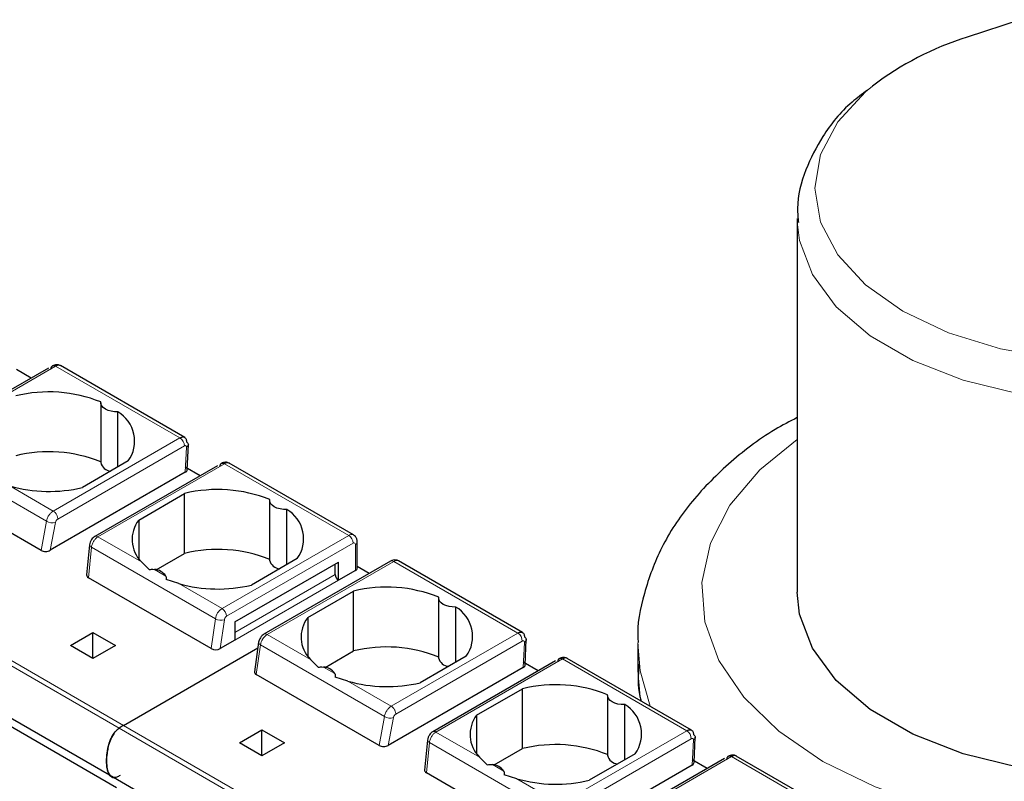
# Model space of a CAD drawing. Header units: millimetres. Extents: x 5 to 418, y 2 to 292.
# Tile 27 of 45: x 271 to 284, y 110 to 120. Entities that reach past the tile are written whole.
import ezdxf

# ---------------------------------------------------------------- set-up
doc = ezdxf.new("R2010")
doc.units = ezdxf.units.MM

msp = doc.modelspace()

# ---------------------------------------------------------------- linework, layer by layer
at = {"color": 7, "linetype": 'Continuous', "lineweight": 25}
for p, q in [((283.833, 119.9066), (283.1651, 119.6874)), ((281.033, 117.4111), (281.033, 112.7224)), ((271.6336, 115.535), (270.0938, 114.6461)), ((271.4168, 115.4098), (271.2302, 115.5176)), ((271.7848, 115.5646), (271.7802, 115.5665)), ((273.3436, 114.6647), (271.7825, 115.5659)), ((272.2889, 115.1012), (272.2889, 114.35)), ((272.5036, 114.2933), (272.5036, 114.9861)), ((273.3749, 114.259), (273.3898, 114.5778)), ((272.6359, 114.3697), (272.059, 114.0367)), ((273.9061, 114.34), (273.9015, 114.3419)), ((275.4622, 113.4417), (273.9038, 114.3413)), ((273.3516, 114.2276), (271.6559, 113.2487)), ((273.7549, 114.3104), (272.2152, 113.4215)), ((273.5381, 114.1852), (273.3515, 114.293)), ((266.0374, 114.1031), (272.4013, 110.4293)), ((271.5408, 113.2483), (270.0146, 114.1293)), ((272.4889, 110.2691), (266.2098, 113.8939)), ((272.7661, 113.6285), (273.343, 113.9615)), ((273.343, 113.2103), (273.343, 113.9615)), ((274.4102, 113.8766), (274.4102, 113.1254)), ((274.6249, 113.0687), (274.6249, 113.7615)), ((272.7661, 113.6285), (272.7661, 113.1451)), ((275.5105, 113.0275), (275.5105, 113.3541)), ((272.1489, 113.3161), (272.1127, 112.9401)), ((272.8985, 113.006), (272.8001, 113.1029)), ((272.9864, 113.0044), (273.343, 113.2103)), ((273.9738, 112.3499), (275.2749, 113.101)), ((274.7572, 113.1451), (274.1804, 112.8121)), ((275.9279, 113.1132), (274.3386, 112.1957)), ((275.2749, 112.8724), (275.2749, 113.101)), ((277.5862, 112.2155), (276.0279, 113.1151)), ((275.2325, 112.9459), (275.2325, 113.0765)), ((275.487, 112.9948), (275.2749, 112.8724)), ((275.6615, 112.9594), (275.5105, 113.0466)), ((273.6768, 112.0151), (272.1359, 112.9047)), ((273.27, 112.8317), (273.1126, 112.8824)), ((274.8875, 112.4039), (275.4643, 112.7369)), ((275.4643, 111.9857), (275.4643, 112.7369)), ((276.5315, 112.652), (276.5315, 111.9008)), ((276.7462, 111.8441), (276.7462, 112.5369)), ((274.8875, 112.4039), (274.8875, 111.9205)), ((273.9738, 112.3499), (273.9738, 112.1213)), ((271.9091, 112.056), (272.1919, 112.2192)), ((272.1919, 112.2192), (272.4748, 112.056)), ((272.1919, 111.8927), (272.1919, 112.2192)), ((273.9738, 112.1213), (273.7908, 112.0156)), ((277.6176, 111.8098), (277.6324, 112.1286)), ((272.1919, 111.8927), (271.9091, 112.056)), ((272.4748, 112.056), (272.1919, 111.8927)), ((272.5737, 111.0518), (274.2619, 112.0263)), ((274.2715, 112.0944), (274.2196, 111.7248)), ((279.033, 112.0692), (279.033, 111.7425)), ((275.0198, 111.7814), (274.9214, 111.8783)), ((275.1077, 111.7798), (275.4643, 111.9857)), ((276.8786, 111.9205), (276.3017, 111.5874)), ((278.1488, 111.8907), (278.1441, 111.8927)), ((279.7075, 110.9909), (278.1465, 111.8921)), ((277.5942, 111.7784), (275.8985, 110.7995)), ((277.9975, 111.8611), (276.4578, 110.9723)), ((277.7808, 111.736), (277.5941, 111.8437)), ((275.7834, 110.799), (274.2425, 111.6886)), ((275.3913, 111.6071), (275.2339, 111.6577)), ((277.0088, 111.1792), (277.5857, 111.5123)), ((277.5857, 110.7611), (277.5857, 111.5123)), ((278.6529, 111.4274), (278.6529, 110.6762)), ((278.8675, 110.6195), (278.8675, 111.3123)), ((277.0088, 111.1792), (277.0088, 110.6959)), ((274.0304, 110.8314), (274.3132, 110.9946)), ((274.3132, 110.9946), (274.5961, 110.8314)), ((274.3132, 110.6681), (274.3132, 110.9946)), ((279.7389, 110.5852), (279.7538, 110.904)), ((274.3132, 110.6681), (274.0304, 110.8314)), ((274.5961, 110.8314), (274.3132, 110.6681)), ((276.3915, 110.8669), (276.3553, 110.4909)), ((277.229, 110.5552), (277.5857, 110.7611)), ((277.1411, 110.5567), (277.0427, 110.6537)), ((278.9999, 110.6959), (278.423, 110.3628)), ((280.1188, 110.6365), (278.5791, 109.7477)), ((280.2701, 110.6661), (280.2655, 110.6681)), ((281.8261, 109.7679), (280.2678, 110.6675)), ((279.7155, 110.5538), (278.0199, 109.5749)), ((279.9021, 110.5114), (279.7154, 110.6191)), ((272.4013, 110.4293), (278.7653, 106.7554)), ((277.9047, 109.5744), (276.3786, 110.4555)), ((277.5126, 110.3824), (277.3553, 110.4331))]:
    msp.add_line(p, q, dxfattribs=at)
at = {"color": 7, "linetype": 'Continuous', "lineweight": 18}
for p, q in [((270.1338, 114.6421), (271.7231, 115.5596)), ((271.7231, 115.5596), (273.2829, 114.6592)), ((266.2098, 114.7256), (272.5737, 111.0518)), ((272.5198, 111.0163), (266.1558, 114.6902)), ((273.2829, 114.6592), (271.6936, 113.7417)), ((271.6088, 113.6132), (270.0515, 114.5122)), ((273.3394, 114.5578), (271.7501, 113.6403)), ((273.3516, 114.2276), (273.3662, 114.5423)), ((272.2551, 113.4175), (273.8445, 114.335)), ((273.8445, 114.335), (275.4022, 113.4358)), ((271.6936, 113.7417), (271.1487, 114.0563)), ((271.5408, 113.2483), (271.6088, 113.6132)), ((271.6559, 113.2487), (271.721, 113.598)), ((272.8001, 113.1029), (272.2552, 113.4175)), ((273.8129, 112.5183), (275.4022, 113.4358)), ((272.1359, 112.9047), (272.1728, 113.2876)), ((273.7293, 112.3891), (272.1728, 113.2876)), ((273.8694, 112.4203), (275.4587, 113.3378)), ((275.487, 113.3214), (275.487, 112.9948)), ((275.9679, 113.1092), (274.3786, 112.1917)), ((275.9679, 113.1092), (277.5256, 112.2099)), ((273.1068, 112.9259), (272.9633, 113.0087)), ((273.9738, 112.2193), (275.2325, 112.9459)), ((275.2749, 112.8724), (273.9738, 112.1213)), ((273.8129, 112.5183), (273.27, 112.8317)), ((273.6768, 112.0151), (273.7293, 112.3891)), ((273.7908, 112.0156), (273.8416, 112.3772)), ((273.9738, 112.3499), (273.9738, 112.3499)), ((274.9214, 111.8783), (274.3786, 112.1917)), ((277.5256, 112.2099), (275.9363, 111.2925)), ((274.2425, 111.6886), (274.295, 112.0625)), ((275.8515, 111.164), (274.295, 112.0625)), ((277.5821, 112.1086), (275.9928, 111.1911)), ((277.5942, 111.7784), (277.6089, 112.0931)), ((276.4978, 110.9683), (278.0871, 111.8858)), ((278.0871, 111.8858), (279.6469, 110.9853)), ((275.2281, 111.7013), (275.0847, 111.7841)), ((275.9363, 111.2925), (275.3913, 111.6071)), ((275.7834, 110.799), (275.8515, 111.164)), ((275.8985, 110.7995), (275.9637, 111.1487)), ((278.8837, 107.3425), (272.5198, 111.0163)), ((272.5737, 111.0518), (278.9377, 107.3779)), ((277.0427, 110.6537), (276.4978, 110.9683)), ((279.6469, 110.9853), (278.0576, 110.0678)), ((279.7034, 110.884), (278.1141, 109.9665)), ((276.3786, 110.4555), (276.4155, 110.8384)), ((277.9728, 109.9393), (276.4155, 110.8384)), ((279.7155, 110.5538), (279.7302, 110.8685)), ((278.6191, 109.7437), (280.2084, 110.6612)), ((280.2084, 110.6612), (281.7661, 109.7619)), ((277.3494, 110.4767), (277.206, 110.5595)), ((278.0576, 110.0678), (277.5126, 110.3824))]:
    msp.add_line(p, q, dxfattribs=at)
at = {"color": 7, "linetype": 'Continuous', "lineweight": 18, "flags": 128}
for points in [[(286.7616, 115.8516), (286.479, 115.7759), (285.7701, 115.6518), (285.033, 115.6099), (284.2958, 115.6518), (283.587, 115.7759), (282.9337, 115.9775), (282.3611, 116.2488), (281.8912, 116.5793), (281.542, 116.9565), (281.327, 117.3657), (281.2544, 117.7912), (281.327, 118.2168), (281.542, 118.626), (281.8912, 119.0031), (281.9763, 119.0736)], [(286.9656, 115.3894), (286.7807, 115.3341), (286.0682, 115.1807), (285.3183, 115.1079), (284.5581, 115.1183), (283.815, 115.2116), (283.116, 115.3844), (282.4862, 115.6305), (281.9485, 115.9409), (281.5223, 116.3045), (281.2229, 116.708), (281.0613, 117.137), (281.0335, 117.3718)], [(288.9995, 110.7812), (288.3937, 110.4317), (287.6948, 110.1436), (286.9232, 109.9259), (286.1001, 109.7844), (285.2479, 109.7231), (284.3898, 109.7436), (283.5492, 109.8453), (282.7491, 110.0255), (282.0114, 110.2793), (281.356, 110.5997), (280.801, 110.9781), (280.3613, 111.404), (280.0491, 111.8658), (279.8729, 112.3511), (279.8374, 112.8464), (279.9436, 113.3384), (280.1887, 113.8136), (280.5659, 114.259), (281.033, 114.6405)], [(272.1728, 113.2876), (272.1627, 113.2937), (272.1552, 113.3004), (272.1505, 113.3074), (272.1488, 113.3144), (272.1489, 113.3161)], [(274.295, 112.0625), (274.285, 112.0693), (274.2776, 112.0766), (274.273, 112.0842), (274.2713, 112.0917), (274.2715, 112.0945)], [(279.1859, 111.292), (279.0605, 111.7379), (279.0331, 112.089)], [(279.0699, 111.359), (279.0605, 111.4113), (279.033, 111.7425)], [(276.4155, 110.8384), (276.4054, 110.8445), (276.3978, 110.8511), (276.3931, 110.8581), (276.3915, 110.8652), (276.3915, 110.8669)]]:
    msp.add_lwpolyline(points, dxfattribs=at)
at = {"color": 7, "linetype": 'Continuous', "lineweight": 25, "flags": 128}
for points in [[(272.5036, 114.9861), (272.4607, 114.9869), (272.4192, 114.993), (272.3809, 115.0041), (272.3475, 115.0196), (272.3206, 115.0389), (272.3014, 115.061), (272.2909, 115.085), (272.2894, 115.1097)], [(274.6249, 113.7615), (274.5821, 113.7623), (274.5405, 113.7684), (274.5022, 113.7795), (274.4688, 113.795), (274.4419, 113.8142), (274.4228, 113.8364), (274.4122, 113.8604), (274.4108, 113.8851)], [(276.7462, 112.5369), (276.7034, 112.5377), (276.6618, 112.5438), (276.6235, 112.5548), (276.5901, 112.5704), (276.5632, 112.5896), (276.5441, 112.6118), (276.5335, 112.6358), (276.5321, 112.6605)], [(288.6026, 111.6804), (288.4485, 111.5206), (287.9928, 111.1691), (287.4301, 110.8738), (286.7807, 110.6453), (286.0682, 110.4919), (285.3183, 110.4191), (284.5581, 110.4296), (283.815, 110.5229), (283.116, 110.6957), (282.4862, 110.9418), (281.9485, 111.2522), (281.5223, 111.6157), (281.2229, 112.0193), (281.0613, 112.4483), (281.033, 112.7224)], [(278.8675, 111.3123), (278.8247, 111.3131), (278.7832, 111.3192), (278.7448, 111.3302), (278.7114, 111.3458), (278.6846, 111.365), (278.6654, 111.3872), (278.6548, 111.4111), (278.6534, 111.4359)]]:
    msp.add_lwpolyline(points, dxfattribs=at)
at = {"color": 7, "linetype": 'Continuous', "lineweight": 25}
for centre, radius, start, end in [((284.3402, 115.9533), 3.9146, 107.46826, 127.14731), ((271.6368, 113.488), 1.7481, 68.0778, 103.73614), ((272.2889, 114.6176), 0.4265, 324.4624, 59.77495), ((271.6368, 112.7368), 1.7481, 68.0778, 103.73614), ((272.4231, 114.3799), 0.1375, 192.53364, 266.9131), ((271.6414, 115.7882), 1.8007, 254.1203, 283.4118), ((273.7581, 112.2634), 1.7481, 68.0778, 103.73614), ((274.4102, 113.393), 0.4265, 324.4624, 59.77495), ((273.0823, 113.385), 0.399, 142.40742, 224.98875), ((273.7581, 111.5122), 1.7481, 68.0778, 103.73614), ((274.5444, 113.1552), 0.1375, 192.53364, 266.9131), ((272.9538, 112.8265), 0.1824, 33.00765, 86.99773), ((275.4704, 113.0315), 0.0402, 294.37466, 354.3052), ((275.3246, 112.95), 0.0922, 182.60548, 237.39452), ((273.7627, 114.5636), 1.8007, 254.1203, 283.4118), ((275.8794, 111.0388), 1.7481, 68.0778, 103.73614), ((276.5315, 112.1684), 0.4265, 324.4624, 59.77495), ((275.2036, 112.1604), 0.399, 142.40742, 224.98875), ((275.8794, 110.2876), 1.7481, 68.0778, 103.73614), ((276.6657, 111.9306), 0.1375, 192.53364, 266.9131), ((275.0751, 111.6019), 0.1824, 33.00765, 86.99773), ((275.884, 113.339), 1.8007, 254.1203, 283.4118), ((278.0008, 109.8142), 1.7481, 68.0778, 103.73614), ((278.6528, 110.9437), 0.4265, 324.4624, 59.77495), ((277.325, 110.9358), 0.399, 142.40742, 224.98875), ((272.8658, 110.5479), 0.5824, 120.10178, 126.45929), ((278.0008, 109.063), 1.7481, 68.0778, 103.73614), ((278.7871, 110.706), 0.1375, 192.53364, 266.9131), ((277.1964, 110.3773), 0.1824, 33.00765, 86.99773), ((278.0053, 112.1144), 1.8007, 254.1203, 283.4118)]:
    msp.add_arc(centre, radius, start, end, dxfattribs=at)
at = {"color": 7, "linetype": 'Continuous', "lineweight": 18}
for centre, radius, start, end in [((273.2176, 114.5563), 0.1219, 0.70805, 57.55955), ((271.6819, 113.7308), 0.1385, 238.15457, 286.40197), ((272.2317, 113.3851), 0.04, 54.19497, 114.53671), ((275.4373, 113.3867), 0.0604, 65.71874, 125.61532), ((275.3359, 113.3322), 0.1229, 2.60548, 57.39452), ((275.4704, 113.3581), 0.0402, 294.37466, 354.3052), ((275.4698, 113.3242), 0.0175, 350.78596, 129.20329), ((275.9444, 113.0765), 0.0402, 54.38242, 114.30712), ((276.003, 113.0601), 0.0604, 65.69291, 125.61755), ((273.9148, 112.3607), 0.1877, 122.90677, 171.30953), ((273.7466, 112.4147), 0.1229, 2.60548, 57.39452), ((273.7997, 112.5184), 0.1472, 241.43697, 286.52391), ((274.4805, 112.0341), 0.1877, 122.90677, 171.3096), ((274.3551, 112.159), 0.0402, 54.38345, 114.29536), ((277.4602, 112.1071), 0.1219, 0.70805, 57.55955), ((275.9246, 111.2816), 0.1385, 238.15457, 286.40197), ((276.4744, 110.9359), 0.04, 54.19497, 114.53671), ((279.5815, 110.8825), 0.1219, 0.70805, 57.55955)]:
    msp.add_arc(centre, radius, start, end, dxfattribs=at)
at = {"color": 7, "linetype": 'Continuous', "lineweight": 25}
for centre, major_axis, ratio, start_param, end_param in [((273.2949, 114.2603), (0.0801, -0.0001), 0.5772866, 5.4991583, 6.2569738), ((271.5987, 113.2811), (0.081, 0.001), 0.5719558, 3.9087639, 5.4886484), ((272.1929, 112.9381), (0.0803, 0.001), 0.582443, 3.0783559, 3.9173457), ((273.7343, 112.0483), (0.0806, 0.0011), 0.5771525, 3.9116887, 5.482485), ((277.5376, 111.8111), (0.0801, -0.0001), 0.5772866, 5.4991583, 6.2569738), ((274.3, 111.7217), (0.0806, 0.0011), 0.5771525, 3.0530223, 3.9116887), ((275.8414, 110.8319), (0.081, 0.001), 0.5719558, 3.9087639, 5.4886484), ((279.6589, 110.5865), (0.0801, -0.0001), 0.5772866, 5.4991583, 6.2569738), ((276.4355, 110.4889), (0.0803, 0.001), 0.582443, 3.0783559, 3.9173457)]:
    msp.add_ellipse(centre, major_axis=major_axis, ratio=ratio, start_param=start_param, end_param=end_param, dxfattribs=at)
for points, knots in [([(281.9156, 119.022), (281.8492, 118.9734), (281.6206, 118.8059), (281.3531, 118.4694), (281.1231, 118.0187), (281.0219, 117.6434), (281.0432, 117.4198), (281.0489, 117.3607)], [0, 0, 0, 0, 0.11603571, 0.39979605, 0.64383991, 0.90579712, 1, 1, 1, 1]), ([(271.7754, 115.5685), (271.7707, 115.5708), (271.7581, 115.5768), (271.7346, 115.5787), (271.7075, 115.5754), (271.6912, 115.5675), (271.6832, 115.5636)], [0, 0, 0, 0, 0.1702903, 0.4533488, 0.7320672, 1, 1, 1, 1]), ([(271.7833, 115.5648), (271.7812, 115.5661), (271.7718, 115.5719), (271.7511, 115.5726), (271.7319, 115.5637), (271.7231, 115.5596)], [0, 0, 0, 0, 0.13679156, 0.60218858, 1, 1, 1, 1]), ([(281.033, 114.9145), (280.9394, 114.8655), (280.6168, 114.6965), (280.1571, 114.3374), (279.6731, 113.8447), (279.313, 113.2975), (279.1032, 112.7207), (279.0162, 112.311), (279.0357, 112.1054), (279.0368, 112.0938)], [0, 0, 0, 0, 0.0770792, 0.2656141, 0.4538275, 0.6388922, 0.8177987, 0.9897144, 1, 1, 1, 1]), ([(273.2829, 114.6592), (273.2917, 114.6633), (273.3108, 114.6724), (273.3329, 114.6709), (273.3485, 114.6623), (273.3584, 114.6504), (273.3652, 114.6334), (273.3659, 114.6186), (273.3663, 114.611)], [0, 0, 0, 0, 0.1981077, 0.430327, 0.5598424, 0.6979637, 0.8446851, 1, 1, 1, 1]), ([(273.8967, 114.3439), (273.892, 114.3462), (273.8794, 114.3521), (273.8559, 114.3541), (273.8288, 114.3507), (273.8125, 114.3429), (273.8045, 114.339)], [0, 0, 0, 0, 0.1702903, 0.4533488, 0.7320672, 1, 1, 1, 1]), ([(273.9046, 114.3401), (273.9025, 114.3415), (273.8931, 114.3473), (273.8724, 114.348), (273.8533, 114.3391), (273.8445, 114.335)], [0, 0, 0, 0, 0.1367916, 0.6021886, 1, 1, 1, 1]), ([(272.2152, 113.4215), (272.2078, 113.4166), (272.1924, 113.4062), (272.1725, 113.3824), (272.1553, 113.3513), (272.1511, 113.3283), (272.1489, 113.3161)], [0, 0, 0, 0, 0.212721, 0.4476351, 0.7083923, 1, 1, 1, 1]), ([(275.5105, 113.3541), (275.5093, 113.3665), (275.507, 113.3906), (275.4893, 113.4222), (275.4708, 113.4352), (275.462, 113.4414)], [0, 0, 0, 0, 0.3585969, 0.6927535, 1, 1, 1, 1]), ([(276.0277, 113.1148), (276.0271, 113.1153), (276.0174, 113.1234), (275.993, 113.1281), (275.9588, 113.1277), (275.9385, 113.1182), (275.9279, 113.1132)], [0, 0, 0, 0, 0.0217639, 0.3620202, 0.6655137, 1, 1, 1, 1]), ([(272.8985, 113.006), (272.9084, 113.008), (272.9299, 113.0123), (272.9516, 113.01), (272.9633, 113.0087)], [0, 0, 0, 0, 0.4579284, 1, 1, 1, 1]), ([(273.1068, 112.9259), (273.1092, 112.919), (273.1138, 112.9062), (273.113, 112.8898), (273.1126, 112.8824)], [0, 0, 0, 0, 0.5420716, 1, 1, 1, 1]), ([(274.3386, 112.1957), (274.3307, 112.1902), (274.3145, 112.1791), (274.2934, 112.1527), (274.2776, 112.1229), (274.2735, 112.1037), (274.2715, 112.0945)], [0, 0, 0, 0, 0.2464303, 0.5057059, 0.7619928, 1, 1, 1, 1]), ([(277.5256, 112.2099), (277.5344, 112.2141), (277.5534, 112.2232), (277.5756, 112.2217), (277.5911, 112.213), (277.601, 112.2012), (277.6079, 112.1842), (277.6086, 112.1694), (277.609, 112.1618)], [0, 0, 0, 0, 0.19810767, 0.43032703, 0.55984241, 0.69796375, 0.84468508, 1, 1, 1, 1]), ([(278.1393, 111.8947), (278.1346, 111.8969), (278.122, 111.9029), (278.0985, 111.9049), (278.0714, 111.9015), (278.0551, 111.8936), (278.0471, 111.8898)], [0, 0, 0, 0, 0.1702903, 0.4533488, 0.7320672, 1, 1, 1, 1]), ([(278.1473, 111.8909), (278.1451, 111.8922), (278.1357, 111.8981), (278.115, 111.8987), (278.0959, 111.8899), (278.0871, 111.8858)], [0, 0, 0, 0, 0.13679156, 0.60218858, 1, 1, 1, 1]), ([(275.0198, 111.7814), (275.0297, 111.7833), (275.0513, 111.7877), (275.0729, 111.7854), (275.0847, 111.7841)], [0, 0, 0, 0, 0.4579284, 1, 1, 1, 1]), ([(279.0463, 111.8192), (279.036, 111.6835), (279.0243, 111.5279), (279.0665, 111.3771), (279.0719, 111.3579)], [0, 0, 0, 0, 0.87268, 1, 1, 1, 1]), ([(275.2281, 111.7013), (275.2306, 111.6944), (275.2351, 111.6816), (275.2343, 111.6652), (275.2339, 111.6577)], [0, 0, 0, 0, 0.5420716, 1, 1, 1, 1]), ([(272.5324, 110.425), (272.5183, 110.4163), (272.49, 110.3987), (272.4495, 110.3946), (272.4122, 110.4108), (272.3866, 110.4494), (272.3714, 110.5013), (272.3626, 110.5675), (272.3621, 110.6533), (272.3749, 110.753), (272.3972, 110.8364), (272.4238, 110.8976), (272.4522, 110.947), (272.4856, 110.9887), (272.5106, 111.0089), (272.5198, 111.0163)], [0, 0, 0, 0, 0.0616495, 0.1232455, 0.1873293, 0.2771357, 0.3514122, 0.4275224, 0.551179, 0.678577, 0.7824508, 0.8342896, 0.8880149, 0.9591042, 1, 1, 1, 1]), ([(272.5198, 111.0163), (272.5042, 111.003), (272.4732, 110.9765), (272.4303, 110.9129), (272.3987, 110.8414), (272.379, 110.7671), (272.3655, 110.6869), (272.3608, 110.5972), (272.368, 110.5129), (272.3869, 110.4465), (272.4158, 110.4102), (272.4417, 110.3948), (272.4559, 110.3974), (272.4564, 110.3975)], [0, 0, 0, 0, 0.0786697, 0.1572124, 0.2647473, 0.353241, 0.4439769, 0.583523, 0.7272114, 0.8260004, 0.9254108, 0.997715, 1, 1, 1, 1]), ([(276.4578, 110.9723), (276.4505, 110.9673), (276.435, 110.957), (276.4151, 110.9332), (276.3979, 110.902), (276.3937, 110.879), (276.3915, 110.8669)], [0, 0, 0, 0, 0.212721, 0.4476351, 0.7083923, 1, 1, 1, 1]), ([(279.6469, 110.9853), (279.6557, 110.9895), (279.6748, 110.9986), (279.6969, 110.9971), (279.7125, 110.9884), (279.7223, 110.9765), (279.7292, 110.9596), (279.7299, 110.9448), (279.7303, 110.9372)], [0, 0, 0, 0, 0.1981077, 0.430327, 0.5598424, 0.6979637, 0.8446851, 1, 1, 1, 1]), ([(280.2607, 110.6701), (280.2559, 110.6723), (280.2433, 110.6783), (280.2199, 110.6803), (280.1928, 110.6769), (280.1764, 110.669), (280.1684, 110.6652)], [0, 0, 0, 0, 0.1702903, 0.4533488, 0.7320672, 1, 1, 1, 1]), ([(280.2686, 110.6663), (280.2665, 110.6676), (280.2571, 110.6735), (280.2363, 110.6741), (280.2172, 110.6653), (280.2084, 110.6612)], [0, 0, 0, 0, 0.1367916, 0.6021886, 1, 1, 1, 1]), ([(277.1411, 110.5567), (277.151, 110.5587), (277.1726, 110.5631), (277.1942, 110.5607), (277.206, 110.5595)], [0, 0, 0, 0, 0.4579284, 1, 1, 1, 1]), ([(277.3494, 110.4767), (277.3519, 110.4697), (277.3564, 110.457), (277.3556, 110.4406), (277.3553, 110.4331)], [0, 0, 0, 0, 0.5420716, 1, 1, 1, 1])]:
    msp.add_open_spline(points, degree=3, knots=knots, dxfattribs=at)
for points in [[(271.6666, 115.5235), (271.6667, 115.5279), (271.6667, 115.5367), (271.6697, 115.5479), (271.6748, 115.557), (271.6818, 115.5634), (271.6906, 115.5671), (271.7007, 115.5677), (271.7117, 115.5655), (271.7193, 115.5616), (271.7231, 115.5596)], [(273.3663, 114.611), (273.3729, 114.6058), (273.386, 114.5954), (273.3916, 114.5759), (273.3859, 114.5568), (273.3728, 114.5472), (273.3662, 114.5423)], [(273.788, 114.2989), (273.788, 114.3033), (273.788, 114.3121), (273.791, 114.3233), (273.7961, 114.3324), (273.8031, 114.3388), (273.8119, 114.3425), (273.822, 114.3431), (273.833, 114.3409), (273.8406, 114.337), (273.8445, 114.335)], [(277.609, 112.1618), (277.6155, 112.1566), (277.6286, 112.1462), (277.6342, 112.1267), (277.6286, 112.1076), (277.6154, 112.0979), (277.6089, 112.0931)], [(278.0306, 111.8497), (278.0306, 111.8541), (278.0307, 111.8629), (278.0337, 111.8741), (278.0387, 111.8831), (278.0458, 111.8896), (278.0545, 111.8932), (278.0646, 111.8938), (278.0756, 111.8916), (278.0833, 111.8877), (278.0871, 111.8858)], [(279.7303, 110.9372), (279.7368, 110.932), (279.7499, 110.9216), (279.7555, 110.9021), (279.7499, 110.883), (279.7368, 110.8733), (279.7302, 110.8685)], [(280.1519, 110.625), (280.1519, 110.6295), (280.152, 110.6383), (280.155, 110.6495), (280.16, 110.6585), (280.1671, 110.665), (280.1758, 110.6686), (280.1859, 110.6692), (280.1969, 110.667), (280.2046, 110.6631), (280.2084, 110.6612)]]:
    msp.add_open_spline(points, degree=3, dxfattribs=at)
at = {"color": 7, "linetype": 'Continuous', "lineweight": 18}
for points, knots in [([(273.3662, 114.5423), (273.3662, 114.5446), (273.3662, 114.5491), (273.3646, 114.5545), (273.3616, 114.5585), (273.3568, 114.5615), (273.3494, 114.5626), (273.3428, 114.5594), (273.3394, 114.5578)], [0, 0, 0, 0, 0.1406725, 0.2752348, 0.4105381, 0.5533269, 0.7752917, 1, 1, 1, 1]), ([(271.6088, 113.6132), (271.6103, 113.6204), (271.6131, 113.6346), (271.6237, 113.6626), (271.6416, 113.6941), (271.6674, 113.724), (271.6852, 113.736), (271.6936, 113.7417)], [0, 0, 0, 0, 0.1472058, 0.2881607, 0.5502057, 0.7875079, 1, 1, 1, 1]), ([(271.7501, 113.6403), (271.7465, 113.6378), (271.7392, 113.6328), (271.7303, 113.6211), (271.7238, 113.6091), (271.722, 113.6017), (271.721, 113.598)], [0, 0, 0, 0, 0.2725398, 0.5480795, 0.7726163, 1, 1, 1, 1]), ([(272.1728, 113.2876), (272.1741, 113.295), (272.1765, 113.3095), (272.1865, 113.338), (272.2039, 113.3699), (272.2292, 113.3999), (272.2468, 113.4119), (272.2552, 113.4175)], [0, 0, 0, 0, 0.147993, 0.2895103, 0.5519987, 0.7888528, 1, 1, 1, 1]), ([(273.8416, 112.3772), (273.8425, 112.3814), (273.8442, 112.3898), (273.8509, 112.4024), (273.8595, 112.4135), (273.8661, 112.418), (273.8694, 112.4203)], [0, 0, 0, 0, 0.2484222, 0.4998058, 0.7484511, 1, 1, 1, 1]), ([(277.6089, 112.0931), (277.6089, 112.0954), (277.6089, 112.0998), (277.6072, 112.1053), (277.6043, 112.1093), (277.5994, 112.1123), (277.592, 112.1134), (277.5854, 112.1102), (277.5821, 112.1086)], [0, 0, 0, 0, 0.14067254, 0.27523483, 0.41053808, 0.55332689, 0.77529169, 1, 1, 1, 1]), ([(275.8515, 111.164), (275.8529, 111.1712), (275.8558, 111.1854), (275.8663, 111.2134), (275.8843, 111.2449), (275.9101, 111.2748), (275.9279, 111.2868), (275.9363, 111.2925)], [0, 0, 0, 0, 0.1472058, 0.2881607, 0.5502057, 0.7875079, 1, 1, 1, 1]), ([(275.9928, 111.1911), (275.9891, 111.1886), (275.9818, 111.1836), (275.9729, 111.1719), (275.9664, 111.1598), (275.9646, 111.1525), (275.9637, 111.1487)], [0, 0, 0, 0, 0.2725398, 0.5480795, 0.7726163, 1, 1, 1, 1]), ([(276.4155, 110.8384), (276.4167, 110.8458), (276.4192, 110.8603), (276.4291, 110.8887), (276.4465, 110.9206), (276.4718, 110.9507), (276.4895, 110.9626), (276.4978, 110.9683)], [0, 0, 0, 0, 0.147993, 0.2895103, 0.5519987, 0.7888528, 1, 1, 1, 1]), ([(279.7302, 110.8685), (279.7302, 110.8708), (279.7302, 110.8752), (279.7285, 110.8806), (279.7256, 110.8847), (279.7207, 110.8877), (279.7134, 110.8887), (279.7067, 110.8856), (279.7034, 110.884)], [0, 0, 0, 0, 0.1406725, 0.2752348, 0.4105381, 0.5533269, 0.7752917, 1, 1, 1, 1])]:
    msp.add_open_spline(points, degree=3, knots=knots, dxfattribs=at)
for points in [[(271.7501, 113.6403), (271.7501, 113.6448), (271.7501, 113.6536), (271.747, 113.6683), (271.742, 113.6832), (271.7349, 113.6978), (271.7262, 113.7115), (271.7161, 113.7238), (271.7051, 113.7343), (271.6975, 113.7392), (271.6936, 113.7417)], [(275.9928, 111.1911), (275.9927, 111.1955), (275.9927, 111.2044), (275.9897, 111.2191), (275.9847, 111.2339), (275.9776, 111.2486), (275.9688, 111.2623), (275.9588, 111.2746), (275.9478, 111.2851), (275.9401, 111.29), (275.9363, 111.2925)]]:
    msp.add_open_spline(points, degree=3, dxfattribs=at)

doc.saveas('drawing.dxf')
